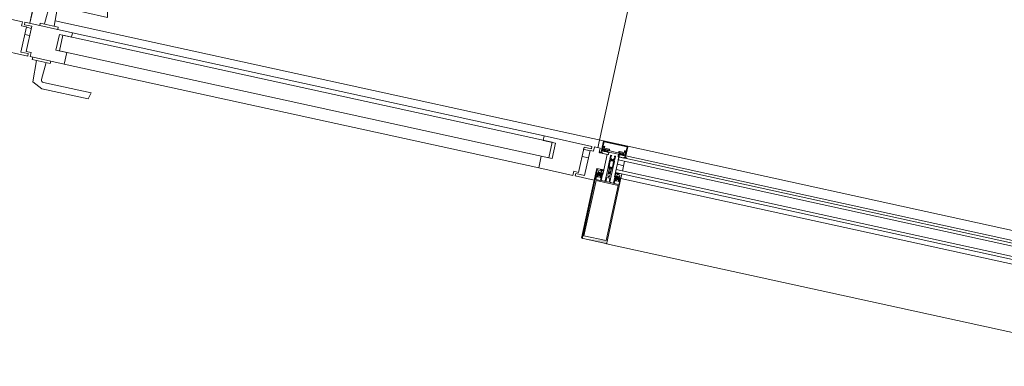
# Model space of a CAD drawing. Header units: metres. Extents: x 233012 to 233264, y 553571 to 554014.
# Tile 240 of 256: x 233202.652 to 233204.627, y 553846.63 to 553847.324. Entities that reach past the tile are written whole.
import ezdxf

# ---------------------------------------------------------------- set-up
doc = ezdxf.new("R2010")
doc.units = ezdxf.units.M
for name, color, linetype, lineweight in [('A-NL$1A_detailuitwerking', 252, 'Continuous', 5), ('A-NL$1B_3D-modellen_algemeen', 252, 'Continuous', 5), ('A-NL23_vloeraanzicht', 252, 'Continuous', 5), ('A-NL30_deursparing', 252, 'Continuous', 5), ('A-NL30_deurstijl', 252, 'Continuous', 5), ('A-NL30_glas-in-deur', 252, 'Continuous', 5), ('A-NL30_stijlen_dorpels-pui', 252, 'Continuous', 5), ('A-NL38_vlakvullingen-pui', 252, 'Continuous', 5)]:
    doc.layers.add(name, color=color, linetype=linetype, lineweight=lineweight)

# ---------------------------------------------------------------- blocks, each defined once
blk = doc.blocks.new('NLRS_21_CWP_dubbele beglazing_gen_mie - dubbele beglazing_gen-2812561-01_Situatie')
at = {"layer": 'A-NL38_vlakvullingen-pui'}
for p, q in [((0.588, 0.032), (-0.588, 0.032)), ((-0.588, 0.032), (-0.588, 0.026)), ((-0.588, 0.026), (0.588, 0.026)), ((0.588, 0.026), (0.588, 0.032)), ((0.588, 0.006), (-0.588, 0.006)), ((-0.588, 0.006), (-0.588, 0)), ((-0.588, 0), (0.588, 0)), ((0.588, 0), (0.588, 0.006))]:
    blk.add_line(p, q, dxfattribs=at)
blk = doc.blocks.new('Rectangular Mullion - NLRS_31_CWM_vliesgevelprofiel bxh 50x200_gen_mie-7364581-01_Situatie')
at = {"layer": 'A-NL30_stijlen_dorpels-pui'}
for p, q in [((233204.9959, 553846.8251), (233203.8725, 553847.0709)), ((233203.8616, 553847.0211), (233203.8658, 553847.0406)), ((233203.8682, 553847.0514), (233204.9916, 553846.8055)), ((233203.8584, 553847.0066), (233203.8603, 553847.0152)), ((233203.8584, 553847.0064), (233204.9818, 553846.7606)), ((233203.8297, 553846.8755), (233204.9531, 553846.6297))]:
    blk.add_line(p, q, dxfattribs=at)
blk = doc.blocks.new('NLRS_31_DO_CWP_aluminium dubbele deur buitendraaiend_gen_mie - gen-7324487-01_Situatie')
at = {"layer": 'A-NL30_deursparing'}
for p, q in [((-0.15, 0.101), (-0.147, 0.114)), ((-0.0523, 0.101), (-0.15, 0.101)), ((-0.147, 0.114), (-0.0517, 0.114)), ((-0.0523, 0.101), (-0.0503, 0.1006)), ((-0.0517, 0.114), (-0.0312, 0.1044)), ((-0.0312, 0.1044), (-0.029, 0.061)), ((-0.049, 0.061), (-0.0473, 0.0957)), ((-0.0205, 0.061), (-0.0575, 0.061)), ((-0.0575, 0.061), (-0.0575, 0.056)), ((-0.0205, 0.056), (-0.0205, 0.061)), ((-1.1345, 0.056), (-1.1735, 0.056)), ((-1.1735, 0.056), (-1.1735, 0.032)), ((-1.1345, 0.051), (-1.1525, 0.051)), ((-1.1525, -0.0005), (-1.1525, 0.051)), ((-1.1525, 0.051), (-1.1345, 0.051)), ((-1.1345, 0.056), (-1.1345, 0.051)), ((-1.1345, 0.051), (-1.1345, 0.056)), ((-0.01, 0.051), (-0.01, 0.056)), ((0.085, 0.056), (-0.01, 0.056)), ((-0.01, 0.056), (-0.01, 0.051)), ((0.005, 0.051), (-0.01, 0.051)), ((-0.01, 0.051), (0.005, 0.051)), ((0.005, 0.051), (0.005, -0.0005)), ((1.0595, 0.056), (0.085, 0.056)), ((0.085, 0.032), (0.085, 0.056)), ((1.1295, 0.056), (1.0595, 0.056)), ((1.0595, 0.056), (1.0595, 0.032)), ((1.1295, 0.0475), (1.1295, 0.056)), ((1.1395, 0.0475), (1.1295, 0.0475)), ((1.1345, 0.051), (1.1345, 0.056)), ((1.1735, 0.056), (1.1345, 0.056)), ((1.1345, 0.056), (1.1345, 0.051)), ((1.1525, 0.051), (1.1345, 0.051)), ((1.1345, 0.051), (1.1525, 0.051)), ((1.1395, -0.004), (1.1395, 0.0475)), ((1.1525, 0.051), (1.1525, -0.0005)), ((1.1735, 0.032), (1.1735, 0.056)), ((-1.1735, 0.032), (-1.188, 0.032)), ((-1.188, 0.032), (-1.188, 0)), ((0.0628, 0), (0.0628, 0.032)), ((0.0628, 0.032), (0.085, 0.032)), ((1.0595, 0.032), (1.0817, 0.032)), ((1.0817, 0.032), (1.0817, 0)), ((1.188, 0.032), (1.1735, 0.032)), ((1.188, 0), (1.188, 0.032)), ((-1.188, 0), (-1.1715, 0)), ((-1.1715, -0.009), (-1.1715, 0)), ((-1.1715, 0), (-1.1715, -0.009)), ((0.088, 0), (0.0628, 0)), ((0.088, -0.009), (0.088, 0)), ((1.0817, 0), (1.0565, 0)), ((1.0565, 0), (1.0565, -0.009)), ((1.1715, 0), (1.1715, -0.009)), ((1.1715, -0.009), (1.1715, 0)), ((1.1715, 0), (1.188, 0)), ((-1.1595, -0.009), (-1.1715, -0.009)), ((-1.1715, -0.009), (-1.1595, -0.009)), ((-1.1665, -0.009), (-1.1665, -1.1755)), ((-1.1595, -0.0005), (-1.1595, -0.009)), ((-1.1595, -0.009), (-1.1595, -0.0005)), ((-1.1595, -0.0005), (-1.1525, -0.0005)), ((-0.0575, -0.009), (-0.0575, -0.014)), ((-0.0575, -0.014), (-0.0205, -0.014)), ((-0.0473, -0.0487), (-0.049, -0.014)), ((-0.029, -0.014), (-0.0312, -0.0574)), ((-0.0205, -0.014), (-0.0205, -0.009)), ((0.005, -0.0005), (0.015, -0.0005)), ((0.015, -0.0005), (0.015, -0.009)), ((0.015, -0.009), (0.088, -0.009)), ((0.088, -0.009), (1.0565, -0.009)), ((1.0565, -0.009), (1.1545, -0.009)), ((1.1395, -0.004), (1.1545, -0.004)), ((1.1545, -0.004), (1.1395, -0.004)), ((1.1525, -0.0005), (1.1595, -0.0005)), ((1.1545, -0.009), (1.1545, -0.004)), ((1.1545, -0.009), (1.1545, -0.004)), ((1.1595, -0.009), (1.1595, -0.0005)), ((1.1595, -0.0005), (1.1595, -0.009)), ((1.1715, -0.009), (1.1595, -0.009)), ((1.1595, -0.009), (1.1715, -0.009)), ((1.1665, -0.009), (1.1665, -1.1755)), ((-0.147, -0.067), (-0.15, -0.054)), ((-0.15, -0.054), (-0.0523, -0.054)), ((-0.0503, -0.0536), (-0.0523, -0.054)), ((-0.0312, -0.0574), (-0.0517, -0.067)), ((-0.0517, -0.067), (-0.147, -0.067))]:
    blk.add_line(p, q, dxfattribs=at)
at = {"layer": 'A-NL30_deursparing', "flags": 128}
for points in [[(-0.0473, 0.0957), (-0.0476, 0.0977), (-0.0486, 0.0994), (-0.0503, 0.1006), (-0.0523, 0.101)], [(-0.0486, 0.0994), (-0.0476, 0.0977), (-0.0473, 0.0957)], [(-0.0523, -0.054), (-0.0503, -0.0536), (-0.0486, -0.0524), (-0.0476, -0.0507), (-0.0473, -0.0487)], [(-0.0473, -0.0487), (-0.0476, -0.0507), (-0.0486, -0.0524)]]:
    blk.add_lwpolyline(points, dxfattribs=at)
at = {"layer": 'A-NL30_deursparing'}
for centre, start, end in [((-1.1665, -0.009), 270, 360), ((1.1665, -0.009), 180, 270)]:
    blk.add_arc(centre, 1.1665, start, end, dxfattribs=at)
at = {"layer": 'A-NL30_deurstijl'}
for p, q in [((-1.1295, 0.0475), (-1.1395, 0.0475)), ((-1.1395, 0.0475), (-1.1395, -0.004)), ((-1.0595, 0.056), (-1.1295, 0.056)), ((-1.1295, 0.056), (-1.1295, 0.0475)), ((-0.085, 0.056), (-1.0595, 0.056)), ((-1.0595, 0.032), (-1.0595, 0.056)), ((-0.015, 0.056), (-0.085, 0.056)), ((-0.085, 0.056), (-0.085, 0.032)), ((-0.015, 0.0475), (-0.015, 0.056)), ((-0.005, 0.0475), (-0.015, 0.0475)), ((-0.005, -0.004), (-0.005, 0.0475)), ((-1.0817, 0), (-1.0817, 0.032)), ((-1.0817, 0.032), (-1.0595, 0.032)), ((-0.085, 0.032), (-0.0628, 0.032)), ((-0.0628, 0.032), (-0.0628, 0)), ((-1.0565, 0), (-1.0817, 0)), ((-1.0565, -0.009), (-1.0565, 0)), ((-0.0628, 0), (-0.088, 0)), ((-0.088, 0), (-0.088, -0.009)), ((-1.1545, -0.009), (-1.1545, -0.004)), ((-1.1545, -0.004), (-1.1395, -0.004)), ((-1.1395, -0.004), (-1.1545, -0.004)), ((-1.1545, -0.004), (-1.1545, -0.009)), ((-1.1545, -0.009), (-1.0565, -0.009)), ((-1.0565, -0.009), (-0.088, -0.009)), ((-0.088, -0.009), (0.01, -0.009)), ((-0.005, -0.004), (0.01, -0.004)), ((0.01, -0.004), (-0.005, -0.004)), ((0.01, -0.009), (0.01, -0.004)), ((0.01, -0.009), (0.01, -0.004))]:
    blk.add_line(p, q, dxfattribs=at)
at = {"layer": 'A-NL30_glas-in-deur'}
for p, q in [((-0.0698, 0.032), (-1.0747, 0.032)), ((-1.0747, 0.032), (-1.0747, 0)), ((-0.0698, 0), (-0.0698, 0.032)), ((1.0747, 0.032), (0.0698, 0.032)), ((0.0698, 0.032), (0.0698, 0)), ((1.0747, 0), (1.0747, 0.032)), ((-1.0747, 0), (-0.0698, 0)), ((0.0698, 0), (1.0747, 0))]:
    blk.add_line(p, q, dxfattribs=at)
blk = doc.blocks.new('Rectangular Mullion - vliesgevelprofiel_gen_bxh200x50-V136-01_Situatie')
at = {"layer": 'A-NL30_stijlen_dorpels-pui'}
blk.add_hatch(color=256, dxfattribs=at).paths.add_polyline_path([(-0.0235, 0.175), (-0.0229, 0.1692), (0.0235, 0.175)])
at = {"layer": 'A-NL$1A_detailuitwerking'}
for p, q in [((-0.025, 0.1735), (-0.025, 0.0408)), ((0.0235, 0.175), (-0.0235, 0.175)), ((-0.0229, 0.0561), (-0.0229, 0.1692)), ((-0.0229, 0.1692), (0.0229, 0.1692)), ((0.0229, 0.1692), (0.0229, 0.0561)), ((0.025, 0.0408), (0.025, 0.1735)), ((-0.025, 0.0408), (-0.0231, 0.0408)), ((-0.0236, 0.0408), (-0.025, 0.0408)), ((-0.025, 0.0408), (-0.025, 0.0329)), ((-0.0229, 0.0401), (-0.0236, 0.0408)), ((-0.0235, 0.0481), (-0.0235, 0.0538)), ((-0.0235, 0.0538), (-0.0141, 0.0538)), ((-0.0217, 0.0481), (-0.0235, 0.0481)), ((-0.0235, 0.0422), (-0.0235, 0.0449)), ((-0.0235, 0.0449), (-0.0141, 0.0449)), ((-0.0217, 0.0422), (-0.0235, 0.0422)), ((-0.0231, 0.0408), (-0.0217, 0.0422)), ((-0.0219, 0.0408), (-0.023, 0.0408)), ((0.0229, 0.0561), (-0.0229, 0.0561)), ((-0.0229, 0.0469), (-0.0217, 0.0481)), ((-0.0216, 0.0401), (-0.0229, 0.0401)), ((-0.0228, 0.0402), (-0.0214, 0.0401)), ((-0.0218, 0.0445), (-0.0226, 0.0435)), ((-0.0212, 0.0472), (-0.0222, 0.0461)), ((-0.0212, 0.0417), (-0.0212, 0.0429)), ((-0.0207, 0.0434), (-0.0197, 0.0434)), ((-0.0198, 0.0412), (-0.0207, 0.0412)), ((-0.0171, 0.0475), (-0.0205, 0.0475)), ((-0.0176, 0.044), (-0.02, 0.044)), ((-0.0192, 0.0427), (-0.0198, 0.0412)), ((-0.0178, 0.0412), (-0.0184, 0.0427)), ((-0.0179, 0.0434), (-0.0169, 0.0434)), ((-0.0169, 0.0412), (-0.0178, 0.0412)), ((-0.0154, 0.0461), (-0.0164, 0.0472)), ((-0.0164, 0.0429), (-0.0164, 0.0417)), ((-0.0161, 0.0402), (-0.0147, 0.0402)), ((-0.0141, 0.0481), (-0.0159, 0.0481)), ((-0.0159, 0.0481), (-0.0147, 0.0469)), ((-0.0141, 0.0422), (-0.0159, 0.0422)), ((-0.0159, 0.0422), (-0.0145, 0.0408)), ((-0.015, 0.0435), (-0.0158, 0.0445)), ((-0.0146, 0.0389), (-0.0158, 0.0401)), ((-0.0126, 0.0408), (-0.0157, 0.0408)), ((-0.0145, 0.0408), (-0.0131, 0.0408)), ((-0.0141, 0.0538), (-0.0141, 0.0481)), ((-0.0141, 0.0449), (-0.0141, 0.0422)), ((-0.0126, 0.0413), (-0.0126, 0.0533)), ((-0.0126, 0.0332), (-0.0126, 0.0408)), ((-0.0121, 0.0538), (-0.0065, 0.0538)), ((-0.005, 0.0523), (-0.005, 0.0253)), ((-0.0032, 0.0459), (-0.0032, 0.0533)), ((-0.0027, 0.0538), (0.0027, 0.0538)), ((0.0027, 0.0454), (-0.0027, 0.0454)), ((-0.002, 0.0406), (-0.0009, 0.0426)), ((-0.002, 0.0283), (-0.002, 0.0406)), ((0.0009, 0.0426), (0.002, 0.0406)), ((0.002, 0.0406), (0.002, 0.0283)), ((0.0032, 0.0533), (0.0032, 0.0459)), ((0.005, 0.0253), (0.005, 0.0523)), ((0.0065, 0.0538), (0.0121, 0.0538)), ((0.0126, 0.0533), (0.0126, 0.0413)), ((0.0157, 0.0408), (0.0126, 0.0408)), ((0.0126, 0.0408), (0.0126, 0.0332)), ((0.0131, 0.0408), (0.0145, 0.0408)), ((0.0141, 0.0481), (0.0141, 0.0538)), ((0.0141, 0.0538), (0.0235, 0.0538)), ((0.0159, 0.0481), (0.0141, 0.0481)), ((0.0141, 0.0422), (0.0141, 0.0449)), ((0.0141, 0.0449), (0.0235, 0.0449)), ((0.0159, 0.0422), (0.0141, 0.0422)), ((0.0145, 0.0408), (0.0159, 0.0422)), ((0.0158, 0.0401), (0.0146, 0.0389)), ((0.0147, 0.0469), (0.0159, 0.0481)), ((0.0147, 0.0402), (0.0161, 0.0402)), ((0.0158, 0.0445), (0.015, 0.0435)), ((0.0164, 0.0472), (0.0154, 0.0461)), ((0.0164, 0.0417), (0.0164, 0.0429)), ((0.0169, 0.0434), (0.0179, 0.0434)), ((0.0178, 0.0412), (0.0169, 0.0412)), ((0.0205, 0.0475), (0.0171, 0.0475)), ((0.02, 0.044), (0.0176, 0.044)), ((0.0184, 0.0427), (0.0178, 0.0412)), ((0.0198, 0.0412), (0.0192, 0.0427)), ((0.0197, 0.0434), (0.0207, 0.0434)), ((0.0207, 0.0412), (0.0198, 0.0412)), ((0.0222, 0.0461), (0.0212, 0.0472)), ((0.0212, 0.0429), (0.0212, 0.0417)), ((0.0214, 0.0401), (0.0228, 0.0402)), ((0.0229, 0.0401), (0.0216, 0.0401)), ((0.0235, 0.0481), (0.0217, 0.0481)), ((0.0217, 0.0481), (0.0229, 0.0469)), ((0.0235, 0.0422), (0.0217, 0.0422)), ((0.0217, 0.0422), (0.0231, 0.0408)), ((0.0226, 0.0435), (0.0218, 0.0445)), ((0.023, 0.0408), (0.0219, 0.0408)), ((0.0236, 0.0408), (0.0229, 0.0401)), ((0.0231, 0.0408), (0.025, 0.0408)), ((0.0235, 0.0538), (0.0235, 0.0481)), ((0.0235, 0.0449), (0.0235, 0.0422)), ((0.025, 0.0408), (0.0236, 0.0408)), ((0.025, 0.0329), (0.025, 0.0408)), ((-0.025, 0.0329), (-0.0245, 0.032)), ((-0.0245, 0.032), (-0.0197, 0.032)), ((-0.0216, 0.0384), (-0.016, 0.0384)), ((-0.0216, 0.0349), (-0.0216, 0.0384)), ((-0.016, 0.0349), (-0.0216, 0.0349)), ((-0.0197, 0.032), (-0.0189, 0.0334)), ((-0.0157, 0.0331), (-0.017, 0.0336)), ((-0.0167, 0.0343), (-0.0143, 0.0332)), ((-0.016, 0.0384), (-0.016, 0.0349)), ((-0.0135, 0.0329), (-0.0157, 0.0331)), ((-0.0143, 0.0332), (-0.0126, 0.0332)), ((-0.0137, 0.032), (-0.0129, 0.032)), ((-0.0034, 0.0248), (-0.005, 0.0248)), ((-0.005, 0.0248), (-0.005, 0.0107)), ((-0.0045, 0.0248), (-0.0035, 0.0248)), ((-0.0035, 0.0119), (-0.0035, 0.0228)), ((-0.003, 0.0233), (-0.0017, 0.0233)), ((-0.0025, 0.0267), (-0.002, 0.0283)), ((-0.0025, 0.0258), (-0.0025, 0.0267)), ((-0.0009, 0.0363), (-0.0019, 0.0346)), ((-0.0017, 0.0233), (-0.0005, 0.024)), ((-0.0013, 0.0338), (-0.0004, 0.0354)), ((0.0004, 0.0353), (0.0013, 0.0338)), ((0.0005, 0.024), (0.0017, 0.0233)), ((0.0019, 0.0346), (0.0009, 0.0363)), ((0.0017, 0.0233), (0.003, 0.0233)), ((0.002, 0.0283), (0.0025, 0.0267)), ((0.0025, 0.0267), (0.0025, 0.0258)), ((0.005, 0.0248), (0.0034, 0.0248)), ((0.0035, 0.0248), (0.0045, 0.0248)), ((0.0035, 0.0228), (0.0035, 0.0119)), ((0.005, 0.0107), (0.005, 0.0248)), ((0.0126, 0.0332), (0.0143, 0.0332)), ((0.0129, 0.032), (0.0137, 0.032)), ((0.0157, 0.0331), (0.0135, 0.0329)), ((0.0143, 0.0332), (0.0167, 0.0343)), ((0.017, 0.0336), (0.0157, 0.0331)), ((0.016, 0.0349), (0.016, 0.0384)), ((0.016, 0.0384), (0.0216, 0.0384)), ((0.0216, 0.0349), (0.016, 0.0349)), ((0.0189, 0.0334), (0.0197, 0.032)), ((0.0197, 0.032), (0.0245, 0.032)), ((0.0216, 0.0384), (0.0216, 0.0349)), ((0.0245, 0.032), (0.025, 0.0329)), ((-0.0217, 0), (-0.0227, -0.0018)), ((-0.0105, 0), (-0.0217, 0)), ((-0.0099, -0.0011), (-0.0105, 0)), ((-0.0037, 0.0075), (-0.005, 0.0069)), ((-0.005, 0.0069), (-0.005, 0.0011)), ((-0.0048, 0.0098), (-0.0037, 0.0075)), ((-0.0037, 0.0011), (-0.0037, 0.0047)), ((-0.0027, 0.0011), (-0.0037, 0.0011)), ((-0.0026, 0.0119), (-0.0035, 0.0119)), ((-0.0034, 0.0055), (-0.0007, 0.0082)), ((-0.0026, 0.0096), (-0.0026, 0.0119)), ((-0.0011, 0.0099), (-0.0017, 0.0092)), ((0.0007, 0.0082), (0.0034, 0.0055)), ((0.0017, 0.0092), (0.0011, 0.0099)), ((0.0035, 0.0119), (0.0026, 0.0119)), ((0.0026, 0.0119), (0.0026, 0.0096)), ((0.0037, 0.0011), (0.0027, 0.0011)), ((0.0037, 0.0075), (0.0048, 0.0098)), ((0.005, 0.0069), (0.0037, 0.0075)), ((0.0037, 0.0047), (0.0037, 0.0011)), ((0.005, 0.0011), (0.005, 0.0069)), ((0.0105, 0), (0.0099, -0.0011)), ((0.0217, 0), (0.0105, 0)), ((0.0227, -0.0018), (0.0217, 0)), ((-0.0239, -0.005), (-0.025, -0.005)), ((-0.025, -0.005), (-0.025, -0.0235)), ((-0.0249, -0.0027), (-0.0248, -0.0045)), ((-0.0248, -0.0045), (-0.0193, -0.0045)), ((-0.0227, -0.0086), (-0.0239, -0.005)), ((-0.0237, -0.0122), (-0.0234, -0.0111)), ((-0.0237, -0.0235), (-0.0237, -0.0122)), ((-0.0203, -0.005), (-0.0235, -0.005)), ((-0.0235, -0.005), (-0.0225, -0.0088)), ((-0.0207, -0.008), (-0.0207, -0.0064)), ((-0.0207, -0.0064), (-0.0195, -0.0064)), ((-0.0205, -0.0144), (-0.0205, -0.0115)), ((-0.0195, -0.0055), (-0.0203, -0.005)), ((-0.02, -0.011), (-0.0108, -0.011)), ((-0.0194, -0.0062), (-0.0199, -0.0068)), ((-0.0199, -0.0068), (-0.0194, -0.0076)), ((-0.0113, -0.009), (-0.0197, -0.009)), ((-0.0195, -0.0064), (-0.0195, -0.0055)), ((-0.0185, -0.0064), (-0.0185, -0.0048)), ((-0.0185, -0.0048), (-0.0172, -0.0048)), ((-0.0163, -0.0064), (-0.0185, -0.0064)), ((-0.018, -0.0071), (-0.0142, -0.0071)), ((-0.0172, -0.0048), (-0.0163, -0.0064)), ((-0.0159, -0.0064), (-0.015, -0.0048)), ((-0.0137, -0.0064), (-0.0159, -0.0064)), ((-0.015, -0.0048), (-0.0137, -0.0048)), ((-0.0137, -0.0048), (-0.0137, -0.0064)), ((-0.0129, -0.0045), (-0.0099, -0.0045)), ((-0.0123, -0.0068), (-0.0128, -0.0062)), ((-0.0128, -0.0076), (-0.0123, -0.0068)), ((-0.0117, -0.005), (-0.0125, -0.0055)), ((-0.0125, -0.0055), (-0.0125, -0.0064)), ((-0.0125, -0.0064), (-0.0113, -0.0064)), ((0, -0.005), (-0.0117, -0.005)), ((-0.0113, -0.0064), (-0.0113, -0.009)), ((-0.0099, -0.0045), (-0.0099, -0.0011)), ((-0.0098, -0.01), (-0.0098, -0.0091)), ((-0.0088, -0.0081), (0, -0.0081)), ((0.0117, -0.005), (0, -0.005)), ((0, -0.0081), (0.0088, -0.0081)), ((0.0098, -0.0091), (0.0098, -0.01)), ((0.0099, -0.0011), (0.0099, -0.0045)), ((0.0099, -0.0045), (0.0129, -0.0045)), ((0.0108, -0.011), (0.02, -0.011)), ((0.0113, -0.009), (0.0113, -0.0064)), ((0.0113, -0.0064), (0.0125, -0.0064)), ((0.0197, -0.009), (0.0113, -0.009)), ((0.0125, -0.0055), (0.0117, -0.005)), ((0.0128, -0.0062), (0.0123, -0.0068)), ((0.0123, -0.0068), (0.0128, -0.0076)), ((0.0125, -0.0064), (0.0125, -0.0055)), ((0.0137, -0.0064), (0.0137, -0.0048)), ((0.0137, -0.0048), (0.015, -0.0048)), ((0.0159, -0.0064), (0.0137, -0.0064)), ((0.0142, -0.0071), (0.018, -0.0071)), ((0.015, -0.0048), (0.0159, -0.0064)), ((0.0163, -0.0064), (0.0172, -0.0048)), ((0.0185, -0.0064), (0.0163, -0.0064)), ((0.0172, -0.0048), (0.0185, -0.0048)), ((0.0185, -0.0048), (0.0185, -0.0064)), ((0.0193, -0.0045), (0.0248, -0.0045)), ((0.0199, -0.0068), (0.0194, -0.0062)), ((0.0194, -0.0076), (0.0199, -0.0068)), ((0.0203, -0.005), (0.0195, -0.0055)), ((0.0195, -0.0055), (0.0195, -0.0064)), ((0.0195, -0.0064), (0.0207, -0.0064)), ((0.0235, -0.005), (0.0203, -0.005)), ((0.0205, -0.0115), (0.0205, -0.0144)), ((0.0207, -0.0064), (0.0207, -0.008)), ((0.0225, -0.0088), (0.0235, -0.005)), ((0.0239, -0.005), (0.0227, -0.0086)), ((0.0234, -0.0111), (0.0237, -0.0122)), ((0.0237, -0.0122), (0.0237, -0.0235)), ((0.025, -0.005), (0.0239, -0.005)), ((0.0248, -0.0045), (0.0249, -0.0027)), ((0.025, -0.0235), (0.025, -0.005)), ((0.0237, -0.0235), (-0.0237, -0.0235)), ((-0.0235, -0.025), (0.0235, -0.025))]:
    blk.add_line(p, q, dxfattribs=at)
for centre, radius, start, end in [((0.0479, 0.0302), 0.05, 178.5827, 184.3141), ((0.0479, 0.0302), 0.0494, 175.7977, 184.735), ((-0.0479, 0.0302), 0.0494, 355.265, 4.2023), ((-0.0479, 0.0302), 0.05, 1.4173, 5.0304), ((-0.0479, 0.0302), 0.05, 355.6859, 1.4173), ((-0.0405, -0.0208), 0.02, 18.18, 31.3119)]:
    blk.add_arc(centre, radius, start, end, dxfattribs=at)
for centre, major_axis, start_param, end_param in [((-0.0235, 0.1735), (0, 0.0015), 0, 1.570797), ((0.0235, 0.1735), (-0.00134, 0.00068), 3.610616, 5.181413), ((-0.0226, 0.0465), (0.00015, 0.000477), 1.089743, 4.231336), ((-0.0228, 0.0405), (-0.000272, 0.000187), 5.926495, 8.415104), ((-0.0218, 0.0434), (-0.00042, 0.000656), 0.855684, 2.323661), ((-0.019, 0.0419), (-0.0029, 0.00121), 0.143822, 0.749382), ((-0.0212, 0.044), (0.00074, 0.000305), 0.481671, 2.052467), ((-0.0187, 0.0434), (-0.00275, 0.00338), 1.737235, 3.180711), ((-0.0188, 0.0437), (0.00421, 0.00128), 3.790712, 5.063531), ((-0.0205, 0.0465), (-0.000747, 0.000665), 5.439233, 6.224631), ((-0.0207, 0.0429), (0.000191, 0.000462), 0.392699, 1.963495), ((-0.0207, 0.0417), (0, 0.0005), 1.570796, 3.141593), ((-0.0198, 0.0449), (0.000871, 0.000312), 3.119136, 4.159926), ((-0.0197, 0.0429), (0.00029, 0.000418), 4.931333, 6.889198), ((-0.0179, 0.0429), (0, 0.000509), 0, 1.957866), ((-0.0178, 0.0449), (0.000078, 0.000922), 3.434707, 4.475497), ((-0.0171, 0.0465), (0.000949, 0.000316), 0.463648, 1.249046), ((-0.0164, 0.044), (-0.000794, 0.000098), 3.979138, 5.533029), ((-0.0169, 0.0429), (0.000178, 0.000467), 5.07571, 6.646506), ((-0.0169, 0.0417), (0.000224, 0.000447), 3.60524, 5.176037), ((-0.0186, 0.0419), (-0.00309, 0.00055), 2.965091, 3.571207), ((-0.0158, 0.0434), (-0.000096, 0.000774), 3.265663, 4.733634), ((-0.015, 0.0465), (0.000009, 0.0005), 2.374704, 5.516297), ((-0.0147, 0.0395), (0.000532, 0.000373), 4.187828, 7.242969), ((-0.0131, 0.0413), (0.000491, 0.000095), 4.522136, 6.092932), ((-0.0121, 0.0533), (0.000438, 0.000241), 1.068763, 2.639559), ((-0.0065, 0.0523), (0.00106, 0.00106), 5.497787, 7.068583), ((-0.0027, 0.0533), (0.000417, 0.000275), 0.987844, 2.55864), ((-0.0027, 0.0459), (-0.000101, 0.00049), 1.36835, 2.939147), ((0, 0.0421), (-0.001, 0.00003), 3.695167, 5.789562), ((0.0027, 0.0533), (0.000479, 0.000145), 5.989184, 7.55998), ((0.0027, 0.0459), (0.000069, 0.000495), 3.280743, 4.851539), ((0.0065, 0.0523), (0.00145, 0.00038), 1.314602, 2.885398), ((0.0121, 0.0533), (0.0005, 0.000018), 6.247532, 7.818328), ((0.0131, 0.0413), (0.000045, 0.000498), 1.660723, 3.231519), ((0.0147, 0.0395), (0.000479, 0.000439), 0.828624, 3.883765), ((0.015, 0.0465), (-0.00008, 0.000494), 0.624523, 3.766116), ((0.0158, 0.0434), (-0.000361, 0.000691), 0.944564, 2.412535), ((0.0186, 0.0419), (-0.00309, 0.00057), 6.211958, 6.818073), ((0.0164, 0.044), (-0.0008, 0.000022), 4.041581, 5.595472), ((0.0187, 0.0434), (0.00408, 0.00154), 3.629782, 5.073258), ((0.0188, 0.0437), (-0.00406, 0.00169), 1.318109, 2.590928), ((0.0171, 0.0465), (0.000973, 0.00023), 1.338972, 2.124371), ((0.0169, 0.0429), (-0.000077, 0.000494), 6.128334, 7.69913), ((0.0169, 0.0417), (0.000224, 0.000447), 2.034444, 3.60524), ((0.0178, 0.0449), (0.000925, 0.000023), 3.437778, 4.478568), ((0.0179, 0.0429), (0.000463, 0.00021), 5.470133, 7.427998), ((0.0197, 0.0429), (0.000384, 0.000334), 0.854261, 2.812127), ((0.0198, 0.0449), (-0.000787, 0.000486), 2.332935, 3.373724), ((0.0205, 0.0465), (-0.00099, 0.000139), 4.066141, 4.851539), ((0.0212, 0.044), (-0.000777, 0.000191), 4.080745, 5.651541), ((0.0207, 0.0429), (-0.000236, 0.000441), 4.220992, 5.791788), ((0.0207, 0.0417), (-0.000199, 0.000459), 2.73277, 4.303566), ((0.019, 0.0419), (-0.00313, 0.00029), 2.882626, 3.488186), ((0.0218, 0.0434), (-0.000764, 0.000153), 2.016696, 3.484673), ((0.0226, 0.0465), (-0.000218, 0.00045), 1.904941, 5.046534), ((0.0228, 0.0405), (0.000011, 0.00033), 3.214304, 5.702913), ((-0.0137, 0.0427), (-0.0037, 0.01), 2.275457, 2.785703), ((-0.0168, 0.034), (0.000208, 0.000281), 0.218792, 3.289317), ((-0.0134, 0.0323), (0.000476, 0.000365), 5.105496, 7.288456), ((-0.0045, 0.0253), (-0.000073, 0.000495), 1.425068, 2.995864), ((-0.0035, 0.0258), (-0.000759, 0.000651), 2.27987, 3.850666), ((-0.003, 0.0228), (0.000094, 0.000491), 0.190253, 1.761049), ((-0.0034, 0.0263), (0.00085, 0.00123), 3.746317, 5.392409), ((0.0479, 0.0302), (0.0263, 0.0425), 2.037369, 2.10043), ((0, 0.0261), (-0.000916, 0.000916), 0.784951, 2.35613), ((0, 0.0358), (-0.000551, 0.000835), 4.652438, 6.72012), ((0, 0.0231), (0.00026, 0.000968), 6.024039, 7.050589), ((0, 0.0351), (0.000492, 0.000091), 0.340637, 2.397257), ((0, 0.0261), (0.000916, 0.000916), 3.926865, 5.498043), ((0.0034, 0.0263), (0.00106, 0.00106), 2.280898, 3.926991), ((0.0035, 0.0258), (0.000894, 0.000447), 2.677945, 4.248741), ((0.003, 0.0228), (0.000094, 0.000491), 4.902642, 6.473438), ((0.0045, 0.0253), (0.000491, 0.000095), 4.522136, 6.092932), ((0.0134, 0.0323), (-0.000526, 0.000289), 5.127272, 7.310232), ((0.0137, 0.0427), (0.00589, 0.00893), 3.724545, 4.234792), ((0.0168, 0.034), (0.000051, 0.000346), 3.778279, 6.848805), ((-0.003, 0.0107), (-0.00168, 0.00109), 0.576286, 1.012179), ((-0.004, 0.0011), (-0.000851, 0.000526), 0.553574, 2.300346), ((-0.0037, 0.0011), (-0.000689, 0.000725), 2.206027, 3.952898), ((-0.0027, 0.0047), (0.000973, 0.00023), 2.124361, 2.909769), ((-0.0021, 0.0096), (-0.000133, 0.000482), 1.269335, 3.656781), ((0, 0.0089), (-0.00064, 0.00136), 5.844841, 6.63087), ((0, 0.0075), (-0.000995, 0.000098), 4.810157, 5.59648), ((0, 0.0089), (0.00106, 0.00106), 0, 0.786029), ((0, 0.0075), (-0.0009, 0.000435), 4.377786, 5.16411), ((0.0021, 0.0096), (0.000017, 0.0005), 2.390403, 4.777849), ((0.0037, 0.0011), (0.000954, 0.000301), 2.836182, 4.583053), ((0.0027, 0.0047), (-0.000433, 0.000901), 4.264357, 5.049764), ((0.004, 0.0011), (-0.000238, 0.000971), 2.725757, 4.472529), ((0.003, 0.0107), (0.00136, 0.00146), 5.026291, 5.462185), ((-0.0275, -0.0005), (-0.000179, 0.000356), 5.816041, 8.699377), ((-0.0289, -0.0059), (0.0019, 0.00472), 5.774591, 6.407606), ((-0.0279, -0.0064), (-0.0034, 0.00526), 4.937872, 5.648125), ((-0.0232, -0.0016), (-0.00002, 0.0005), 2.315222, 4.147817), ((-0.0213, -0.0106), (-0.00021, 0.00212), 0.853429, 1.671043), ((-0.0229, -0.0101), (-0.000186, 0.000572), 6.098445, 8.08587), ((-0.0234, -0.0088), (0.000392, 0.00058), 4.259893, 5.620941), ((-0.0231, -0.0089), (-0.000567, 0.000163), 2.039914, 3.694817), ((-0.021, -0.0144), (0.000426, 0.000262), 2.907544, 5.731836), ((-0.0197, -0.008), (-0.000984, 0.000175), 0.176495, 1.747291), ((-0.02, -0.0115), (-0.000109, 0.000487), 6.059964, 7.63516), ((-0.0136, -0.0055), (-0.00565, 0.00119), 0.037592, 0.33537), ((-0.0188, -0.0071), (0.000752, 0.000274), 3.490658, 5.934119), ((-0.0134, -0.0071), (-0.000545, 0.000585), 0.821052, 3.264513), ((-0.0186, -0.0055), (-0.0054, 0.00202), 3.371602, 3.66938), ((-0.0108, -0.01), (0.00099, 0.000135), 4.576916, 6.147712), ((-0.0088, -0.0091), (0.00016, 0.000986), 0.160875, 1.731672), ((0.0088, -0.0091), (0.000994, 0.000098), 6.184488, 7.755284), ((0.0108, -0.01), (0.000828, 0.00056), 2.546448, 4.117244), ((0.0186, -0.0055), (0.00385, 0.0043), 2.132148, 2.429925), ((0.0134, -0.0071), (-0.000725, 0.000338), 1.134464, 3.577925), ((0.0188, -0.0071), (-0.000545, 0.000585), 0.821052, 3.264513), ((0.0136, -0.0055), (-0.00521, 0.00247), 3.45679, 3.754568), ((0.0197, -0.008), (-0.000792, 0.000609), 2.225893, 3.79669), ((0.02, -0.0115), (0.00025, 0.000432), 5.234915, 6.81011), ((0.021, -0.0144), (0.000465, 0.000184), 2.765017, 5.589309), ((0.0405, -0.0208), (0.0079, 0.0184), 1.429922, 1.659117), ((0.0231, -0.0089), (0.000351, 0.000474), 1.933959, 3.588861), ((0.0234, -0.0088), (-0.000694, 0.000089), 6.096728, 7.458055), ((0.0232, -0.0016), (0.000115, 0.000487), 2.326219, 4.158815), ((0.0213, -0.0106), (0.00163, 0.00137), 5.381461, 6.199018), ((0.0229, -0.0101), (-0.000427, 0.000424), 3.377916, 5.36534), ((0.0279, -0.0064), (0.006, 0.00179), 1.341626, 2.05188), ((0.0289, -0.0059), (0.00507, 0.00044), 1.742832, 2.375847), ((0.0275, -0.0005), (-0.000114, 0.000382), 3.109846, 5.993182), ((-0.0235, -0.0235), (-0.0013, 0.00074), 0.515188, 2.085985), ((0.0235, -0.0235), (-0.00046, 0.00143), 2.831899, 4.400972)]:
    blk.add_ellipse(centre, major_axis=major_axis, ratio=1, start_param=start_param, end_param=end_param, dxfattribs=at)
blk = doc.blocks.new('Rectangular Mullion - NLRS_31_CWM_vliesgevelprofiel bxh 50x200_gen_mie-V137-01_Situatie')
at = {"layer": 'A-NL30_stijlen_dorpels-pui'}
for p, q in [((-0.025, 0.025), (0.025, 0.025)), ((-0.025, 0.005), (-0.025, 0.025)), ((0.025, 0.025), (0.025, 0.005)), ((-0.012, 0.005), (-0.025, 0.005)), ((-0.012, -0.041), (-0.012, 0.005)), ((0.025, 0.005), (0.012, 0.005)), ((0.012, -0.032), (0.012, -0.041)), ((-0.025, -0.041), (-0.012, -0.041)), ((0.012, -0.041), (0.025, -0.041))]:
    blk.add_line(p, q, dxfattribs=at)
blk = doc.blocks.new('NLRS_41_GM_WPB_geisoleerde kantplank_gen_mie - d_175-6804786-01_Situatie')
at = {"layer": 'A-NL$1B_3D-modellen_algemeen'}
for p, q in [((-0.817, 0.015), (-0.83, 0.015)), ((-0.7437, 0), (-0.7578, 0)), ((-0.7445, 0.015), (-0.7575, 0.015)), ((0.4, 0), (0.3892, 0)), ((0.4, 0.015), (0.39, 0.015))]:
    blk.add_line(p, q, dxfattribs=at)

msp = doc.modelspace()

# ---------------------------------------------------------------- linework, layer by layer
at = {"layer": 'A-NL23_vloeraanzicht'}
for p, q in [((233202.7231, 553847.3224), (233203.8236, 553847.0816)), ((233203.7794, 553846.8865), (233203.8049, 553847.0028))]:
    msp.add_line(p, q, dxfattribs=at)

# ---------------------------------------------------------------- block references
at = {"layer": 'A-NL$1B_3D-modellen_algemeen', "rotation": 167.6567290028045}
msp.add_blockref('NLRS_41_GM_WPB_geisoleerde kantplank_gen_mie - d_175-6804786-01_Situatie', (233203.0563, 553847.2239), dxfattribs=at)
at = {"layer": 'A-NL30_deursparing', "rotation": 167.6567290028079}
msp.add_blockref('NLRS_31_DO_CWP_aluminium dubbele deur buitendraaiend_gen_mie - gen-7324487-01_Situatie', (233202.6704, 553847.3084), dxfattribs=at)
at = {"layer": 'A-NL30_stijlen_dorpels-pui', "rotation": 167.6567290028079}
msp.add_blockref('Rectangular Mullion - vliesgevelprofiel_gen_bxh200x50-V136-01_Situatie', (233203.8427, 553847.0518), dxfattribs=at)
at = {"layer": 'A-NL30_stijlen_dorpels-pui', "extrusion": (0, 0, -1), "rotation": 12.3432709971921}
msp.add_blockref('Rectangular Mullion - NLRS_31_CWM_vliesgevelprofiel bxh 50x200_gen_mie-V137-01_Situatie', (-233203.8427, 553847.0518), dxfattribs=at)
at = {"layer": 'A-NL30_stijlen_dorpels-pui'}
msp.add_blockref('Rectangular Mullion - NLRS_31_CWM_vliesgevelprofiel bxh 50x200_gen_mie-7364581-01_Situatie', (0, 0), dxfattribs=at)
at = {"layer": 'A-NL38_vlakvullingen-pui', "rotation": 167.6567290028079}
msp.add_blockref('NLRS_21_CWP_dubbele beglazing_gen_mie - dubbele beglazing_gen-2812561-01_Situatie', (233204.4288, 553846.9236), dxfattribs=at)

doc.saveas('drawing.dxf')
